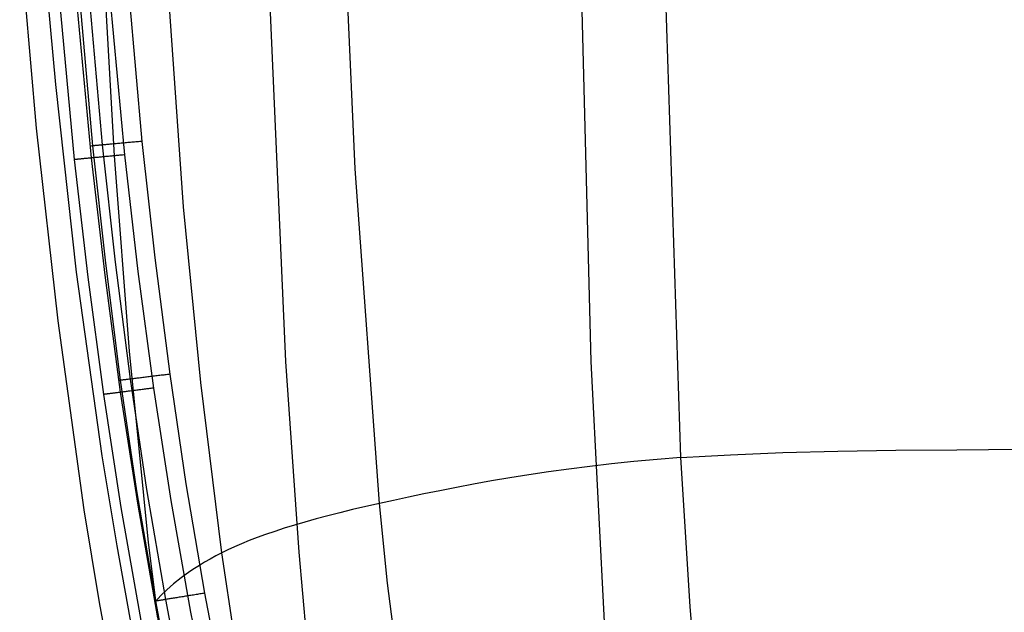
# Model space of a CAD drawing. Extents: x -353 to 1161, y -766 to 145.
# Tile 9 of 74: x -348 to -255, y -594 to -538. Entities that reach past the tile are written whole.
import ezdxf

# ---------------------------------------------------------------- set-up
doc = ezdxf.new("R2010")
doc.units = 0
doc.layers.add('DEFAULT', color=7, linetype='CONTINUOUS')

msp = doc.modelspace()

# ---------------------------------------------------------------- linework, layer by layer
at = {"layer": 'DEFAULT'}
for p, q in [((-285.438, -579.552, 11.514), (-287.508, -516.343, 11.056)), ((-316.288, -552.19, 25.92), (-317.787, -518.642, 25.848)), ((-332.562, -555.767, 45.198), (-334.938, -521.331, 45.177)), ((-344.665, -544.191, 91.409), (-346.268, -526.141, 91.409)), ((-341.144, -549.996, 69.045), (-343.084, -527.749, 68.982)), ((-340.235, -549.913, 73.969), (-342.202, -527.69, 73.943)), ((-336.462, -549.572, 76.166), (-338.404, -527.439, 76.166)), ((-341.273, -551.147, 77.582), (-343.331, -528.894, 77.57)), ((-338.123, -550.847, 76.166), (-340.185, -528.671, 76.166)), ((-346.468, -548.324, 189.207), (-348.076, -529.796, 188.976)), ((-342.883, -551.301, 81.137), (-344.951, -529.008, 81.101)), ((-339.096, -550.939, 238.792), (-340.156, -532.144, 238.177)), ((-322.852, -570.432, 262.084), (-324.485, -533.068, 260.678)), ((-293.932, -570.452, 281.52), (-294.878, -533.334, 280.348)), ((-342.678, -561.964, 91.409), (-344.665, -544.191, 91.409)), ((-344.446, -566.589, 189.447), (-346.468, -548.324, 189.207)), ((-341.271, -550.007, 70.533), (-341.273, -550.007, 70.376)), ((-341.273, -550.007, 70.376), (-341.271, -550.007, 70.22)), ((-341.266, -550.007, 70.691), (-341.271, -550.007, 70.533)), ((-341.271, -550.007, 70.22), (-341.266, -550.007, 70.066)), ((-341.257, -550.006, 70.85), (-341.266, -550.007, 70.691)), ((-341.266, -550.007, 70.066), (-341.258, -550.006, 69.914)), ((-341.258, -550.006, 69.914), (-341.246, -550.005, 69.764)), ((-341.244, -550.005, 71.011), (-341.257, -550.006, 70.85)), ((-341.246, -550.005, 69.764), (-341.231, -550.003, 69.616)), ((-341.227, -550.003, 71.172), (-341.244, -550.005, 71.011)), ((-341.231, -550.003, 69.616), (-341.214, -550.002, 69.47)), ((-341.207, -550.001, 71.334), (-341.227, -550.003, 71.172)), ((-341.214, -550.002, 69.47), (-341.193, -550, 69.326)), ((-341.182, -549.999, 71.496), (-341.207, -550.001, 71.334)), ((-341.193, -550, 69.326), (-341.17, -549.998, 69.184)), ((-341.153, -549.996, 71.658), (-341.182, -549.999, 71.496)), ((-341.17, -549.998, 69.184), (-341.144, -549.996, 69.045)), ((-341.121, -549.993, 71.821), (-341.153, -549.996, 71.658)), ((-339.925, -561.113, 69.079), (-341.144, -549.996, 69.045)), ((-341.084, -549.99, 71.983), (-341.121, -549.993, 71.821)), ((-341.043, -549.986, 72.144), (-341.084, -549.99, 71.983)), ((-340.998, -549.982, 72.305), (-341.043, -549.986, 72.144)), ((-340.949, -549.978, 72.466), (-340.998, -549.982, 72.305)), ((-340.895, -549.973, 72.625), (-340.949, -549.978, 72.466)), ((-340.838, -549.968, 72.782), (-340.895, -549.973, 72.625)), ((-340.776, -549.962, 72.939), (-340.838, -549.968, 72.782)), ((-340.71, -549.956, 73.093), (-340.776, -549.962, 72.939)), ((-340.641, -549.95, 73.245), (-340.71, -549.956, 73.093)), ((-340.567, -549.943, 73.395), (-340.641, -549.95, 73.245)), ((-340.489, -549.936, 73.543), (-340.567, -549.943, 73.395)), ((-340.408, -549.929, 73.688), (-340.489, -549.936, 73.543)), ((-340.323, -549.921, 73.83), (-340.408, -549.929, 73.688)), ((-340.235, -549.913, 73.969), (-340.323, -549.921, 73.83)), ((-340.143, -549.905, 74.104), (-340.235, -549.913, 73.969)), ((-339.002, -561.016, 73.982), (-340.235, -549.913, 73.969)), ((-340.047, -549.896, 74.237), (-340.143, -549.905, 74.104)), ((-339.949, -549.887, 74.365), (-340.047, -549.896, 74.237)), ((-339.847, -549.878, 74.49), (-339.949, -549.887, 74.365)), ((-339.743, -549.869, 74.611), (-339.847, -549.878, 74.49)), ((-339.636, -549.859, 74.727), (-339.743, -549.869, 74.611)), ((-339.526, -549.849, 74.84), (-339.636, -549.859, 74.727)), ((-339.414, -549.839, 74.948), (-339.526, -549.849, 74.84)), ((-339.3, -549.829, 75.052), (-339.414, -549.839, 74.948)), ((-339.183, -549.818, 75.151), (-339.3, -549.829, 75.052)), ((-339.065, -549.807, 75.245), (-339.183, -549.818, 75.151)), ((-338.945, -549.797, 75.335), (-339.065, -549.807, 75.245)), ((-338.824, -549.786, 75.42), (-338.945, -549.797, 75.335)), ((-338.701, -549.775, 75.501), (-338.824, -549.786, 75.42)), ((-338.577, -549.763, 75.576), (-338.701, -549.775, 75.501)), ((-338.453, -549.752, 75.647), (-338.577, -549.763, 75.576)), ((-338.327, -549.741, 75.713), (-338.453, -549.752, 75.647)), ((-338.201, -549.729, 75.774), (-338.327, -549.741, 75.713)), ((-338.075, -549.718, 75.831), (-338.201, -549.729, 75.774)), ((-337.948, -549.706, 75.883), (-338.075, -549.718, 75.831)), ((-337.821, -549.695, 75.93), (-337.948, -549.706, 75.883)), ((-337.694, -549.683, 75.973), (-337.821, -549.695, 75.93)), ((-337.568, -549.672, 76.011), (-337.694, -549.683, 75.973)), ((-337.442, -549.661, 76.045), (-337.568, -549.672, 76.011)), ((-337.316, -549.649, 76.074), (-337.442, -549.661, 76.045)), ((-337.191, -549.638, 76.099), (-337.316, -549.649, 76.074)), ((-337.067, -549.627, 76.12), (-337.191, -549.638, 76.099)), ((-336.944, -549.616, 76.137), (-337.067, -549.627, 76.12)), ((-336.822, -549.605, 76.15), (-336.944, -549.616, 76.137)), ((-336.7, -549.594, 76.159), (-336.822, -549.605, 76.15)), ((-336.581, -549.583, 76.164), (-336.7, -549.594, 76.159)), ((-336.462, -549.572, 76.166), (-336.581, -549.583, 76.164)), ((-335.244, -560.62, 76.166), (-336.462, -549.572, 76.166)), ((-342.851, -551.297, 80.901), (-342.883, -551.301, 81.137)), ((-341.596, -562.437, 81.152), (-342.883, -551.301, 81.137)), ((-342.831, -551.296, 80.782), (-342.851, -551.297, 80.901)), ((-342.81, -551.294, 80.664), (-342.831, -551.296, 80.782)), ((-342.786, -551.291, 80.545), (-342.81, -551.294, 80.664)), ((-342.76, -551.289, 80.425), (-342.786, -551.291, 80.545)), ((-342.732, -551.286, 80.306), (-342.76, -551.289, 80.425)), ((-342.701, -551.283, 80.187), (-342.732, -551.286, 80.306)), ((-342.668, -551.28, 80.068), (-342.701, -551.283, 80.187)), ((-342.633, -551.277, 79.949), (-342.668, -551.28, 80.068)), ((-342.595, -551.273, 79.83), (-342.633, -551.277, 79.949)), ((-342.555, -551.269, 79.712), (-342.595, -551.273, 79.83)), ((-342.513, -551.265, 79.594), (-342.555, -551.269, 79.712)), ((-342.468, -551.261, 79.477), (-342.513, -551.265, 79.594)), ((-342.421, -551.257, 79.36), (-342.468, -551.261, 79.477)), ((-342.371, -551.252, 79.244), (-342.421, -551.257, 79.36)), ((-342.319, -551.247, 79.129), (-342.371, -551.252, 79.244)), ((-342.265, -551.242, 79.016), (-342.319, -551.247, 79.129)), ((-342.208, -551.236, 78.903), (-342.265, -551.242, 79.016)), ((-342.149, -551.231, 78.791), (-342.208, -551.236, 78.903)), ((-342.088, -551.225, 78.681), (-342.149, -551.231, 78.791)), ((-342.024, -551.219, 78.572), (-342.088, -551.225, 78.681)), ((-341.959, -551.213, 78.465), (-342.024, -551.219, 78.572)), ((-341.891, -551.206, 78.359), (-341.959, -551.213, 78.465)), ((-341.821, -551.199, 78.255), (-341.891, -551.206, 78.359)), ((-341.748, -551.192, 78.153), (-341.821, -551.199, 78.255)), ((-341.674, -551.185, 78.052), (-341.748, -551.192, 78.153)), ((-341.598, -551.178, 77.954), (-341.674, -551.185, 78.052)), ((-341.519, -551.171, 77.858), (-341.598, -551.178, 77.954)), ((-341.439, -551.163, 77.763), (-341.519, -551.171, 77.858)), ((-341.357, -551.155, 77.671), (-341.439, -551.163, 77.763)), ((-341.273, -551.147, 77.582), (-341.357, -551.155, 77.671)), ((-341.187, -551.139, 77.494), (-341.273, -551.147, 77.582)), ((-339.992, -562.26, 77.587), (-341.273, -551.147, 77.582)), ((-341.1, -551.131, 77.41), (-341.187, -551.139, 77.494)), ((-341.011, -551.122, 77.327), (-341.1, -551.131, 77.41)), ((-340.921, -551.114, 77.248), (-341.011, -551.122, 77.327)), ((-340.829, -551.105, 77.17), (-340.921, -551.114, 77.248)), ((-340.736, -551.096, 77.096), (-340.829, -551.105, 77.17)), ((-340.642, -551.087, 77.024), (-340.736, -551.096, 77.096)), ((-340.547, -551.078, 76.955), (-340.642, -551.087, 77.024)), ((-340.45, -551.069, 76.889), (-340.547, -551.078, 76.955)), ((-340.353, -551.06, 76.826), (-340.45, -551.069, 76.889)), ((-340.254, -551.05, 76.766), (-340.353, -551.06, 76.826)), ((-340.155, -551.041, 76.708), (-340.254, -551.05, 76.766)), ((-340.055, -551.031, 76.654), (-340.155, -551.041, 76.708)), ((-339.954, -551.022, 76.602), (-340.055, -551.031, 76.654)), ((-339.853, -551.012, 76.554), (-339.954, -551.022, 76.602)), ((-339.751, -551.002, 76.508), (-339.853, -551.012, 76.554)), ((-339.649, -550.992, 76.465), (-339.751, -551.002, 76.508)), ((-339.546, -550.983, 76.426), (-339.649, -550.992, 76.465)), ((-339.444, -550.973, 76.389), (-339.546, -550.983, 76.426)), ((-339.341, -550.963, 76.355), (-339.444, -550.973, 76.389)), ((-339.238, -550.953, 76.324), (-339.341, -550.963, 76.355)), ((-339.135, -550.944, 76.296), (-339.238, -550.953, 76.324)), ((-339.032, -550.934, 76.27), (-339.135, -550.944, 76.296)), ((-337.677, -569.457, 239.423), (-339.096, -550.939, 238.792)), ((-338.929, -550.924, 76.248), (-339.032, -550.934, 76.27)), ((-338.827, -550.914, 76.228), (-338.929, -550.924, 76.248)), ((-338.725, -550.904, 76.212), (-338.827, -550.914, 76.228)), ((-338.623, -550.895, 76.197), (-338.725, -550.904, 76.212)), ((-338.522, -550.885, 76.186), (-338.623, -550.895, 76.197)), ((-338.421, -550.876, 76.177), (-338.522, -550.885, 76.186)), ((-338.321, -550.866, 76.171), (-338.421, -550.876, 76.177)), ((-338.222, -550.857, 76.167), (-338.321, -550.866, 76.171)), ((-338.123, -550.847, 76.166), (-338.222, -550.857, 76.167)), ((-336.842, -561.913, 76.166), (-338.123, -550.847, 76.166)), ((-313.997, -583.897, 26.059), (-316.288, -552.19, 25.92)), ((-330.922, -572.417, 45.215), (-332.562, -555.767, 45.198)), ((-333.831, -571.647, 76.166), (-335.244, -560.62, 76.166)), ((-338.509, -572.22, 69.114), (-339.925, -561.113, 69.079)), ((-337.571, -572.105, 73.997), (-339.002, -561.016, 73.982)), ((-340.247, -579.373, 91.409), (-342.678, -561.964, 91.409)), ((-340.109, -573.561, 81.166), (-341.596, -562.437, 81.152)), ((-338.512, -573.358, 77.591), (-339.992, -562.26, 77.587)), ((-335.365, -572.957, 76.166), (-336.842, -561.913, 76.166)), ((-341.954, -584.498, 189.692), (-344.446, -566.589, 189.447)), ((-335.869, -587.586, 240.059), (-337.677, -569.457, 239.423)), ((-321.6, -588.516, 262.784), (-322.852, -570.432, 262.084)), ((-292.119, -605.481, 282.57), (-293.932, -570.452, 281.52)), ((-335.679, -571.873, 75.718), (-335.803, -571.889, 75.653)), ((-335.554, -571.858, 75.779), (-335.679, -571.873, 75.718)), ((-335.429, -571.843, 75.835), (-335.554, -571.858, 75.779)), ((-335.303, -571.828, 75.886), (-335.429, -571.843, 75.835)), ((-335.178, -571.812, 75.933), (-335.303, -571.828, 75.886)), ((-335.052, -571.797, 75.975), (-335.178, -571.812, 75.933)), ((-334.927, -571.782, 76.013), (-335.052, -571.797, 75.975)), ((-334.802, -571.766, 76.046), (-334.927, -571.782, 76.013)), ((-334.678, -571.751, 76.075), (-334.802, -571.766, 76.046)), ((-334.554, -571.736, 76.1), (-334.678, -571.751, 76.075)), ((-334.431, -571.721, 76.12), (-334.554, -571.736, 76.1)), ((-334.309, -571.706, 76.137), (-334.431, -571.721, 76.12)), ((-334.188, -571.691, 76.15), (-334.309, -571.706, 76.137)), ((-334.068, -571.676, 76.159), (-334.188, -571.691, 76.15)), ((-333.949, -571.662, 76.164), (-334.068, -571.676, 76.159)), ((-333.831, -571.647, 76.166), (-333.949, -571.662, 76.164)), ((-332.292, -582.039, 76.166), (-333.831, -571.647, 76.166)), ((-338.62, -572.233, 70.595), (-338.624, -572.234, 70.439)), ((-338.624, -572.234, 70.439), (-338.623, -572.234, 70.285)), ((-338.623, -572.234, 70.285), (-338.62, -572.233, 70.132)), ((-338.614, -572.232, 70.752), (-338.62, -572.233, 70.595)), ((-338.62, -572.233, 70.132), (-338.613, -572.232, 69.98)), ((-338.603, -572.231, 70.911), (-338.614, -572.232, 70.752)), ((-338.613, -572.232, 69.98), (-338.603, -572.231, 69.831)), ((-338.589, -572.229, 71.07), (-338.603, -572.231, 70.911)), ((-338.603, -572.231, 69.831), (-338.59, -572.229, 69.683)), ((-338.59, -572.229, 69.683), (-338.573, -572.228, 69.538)), ((-338.572, -572.227, 71.23), (-338.589, -572.229, 71.07)), ((-338.573, -572.228, 69.538), (-338.555, -572.225, 69.394)), ((-338.55, -572.225, 71.39), (-338.572, -572.227, 71.23)), ((-338.555, -572.225, 69.394), (-338.533, -572.223, 69.253)), ((-338.524, -572.221, 71.551), (-338.55, -572.225, 71.39)), ((-338.533, -572.223, 69.253), (-338.509, -572.22, 69.114)), ((-338.495, -572.218, 71.712), (-338.524, -572.221, 71.551)), ((-336.964, -582.696, 69.148), (-338.509, -572.22, 69.114)), ((-338.461, -572.214, 71.872), (-338.495, -572.218, 71.712)), ((-338.423, -572.209, 72.033), (-338.461, -572.214, 71.872)), ((-338.382, -572.204, 72.193), (-338.423, -572.209, 72.033)), ((-338.336, -572.198, 72.353), (-338.382, -572.204, 72.193)), ((-338.286, -572.192, 72.511), (-338.336, -572.198, 72.353)), ((-338.232, -572.186, 72.668), (-338.286, -572.192, 72.511)), ((-338.174, -572.179, 72.824), (-338.232, -572.186, 72.668)), ((-338.112, -572.171, 72.979), (-338.174, -572.179, 72.824)), ((-338.046, -572.163, 73.131), (-338.112, -572.171, 72.979)), ((-337.977, -572.155, 73.282), (-338.046, -572.163, 73.131)), ((-337.903, -572.145, 73.43), (-337.977, -572.155, 73.282)), ((-337.825, -572.136, 73.576), (-337.903, -572.145, 73.43)), ((-337.744, -572.126, 73.719), (-337.825, -572.136, 73.576)), ((-337.659, -572.116, 73.859), (-337.744, -572.126, 73.719)), ((-337.571, -572.105, 73.997), (-337.659, -572.116, 73.859)), ((-337.48, -572.094, 74.13), (-337.571, -572.105, 73.997)), ((-336.014, -582.562, 74.01), (-337.571, -572.105, 73.997)), ((-337.385, -572.082, 74.261), (-337.48, -572.094, 74.13)), ((-337.287, -572.07, 74.388), (-337.385, -572.082, 74.261)), ((-337.186, -572.058, 74.511), (-337.287, -572.07, 74.388)), ((-337.082, -572.045, 74.63), (-337.186, -572.058, 74.511)), ((-336.976, -572.032, 74.745), (-337.082, -572.045, 74.63)), ((-336.867, -572.019, 74.856), (-336.976, -572.032, 74.745)), ((-336.756, -572.005, 74.963), (-336.867, -572.019, 74.856)), ((-336.642, -571.991, 75.065), (-336.756, -572.005, 74.963)), ((-336.527, -571.977, 75.163), (-336.642, -571.991, 75.065)), ((-336.41, -571.963, 75.256), (-336.527, -571.977, 75.163)), ((-336.291, -571.948, 75.345), (-336.41, -571.963, 75.256)), ((-336.171, -571.934, 75.429), (-336.291, -571.948, 75.345)), ((-336.049, -571.919, 75.509), (-336.171, -571.934, 75.429)), ((-335.927, -571.904, 75.583), (-336.049, -571.919, 75.509)), ((-335.803, -571.889, 75.653), (-335.927, -571.904, 75.583)), ((-328.922, -588.566, 45.238), (-330.922, -572.417, 45.215)), ((-340.078, -573.557, 80.929), (-340.109, -573.561, 81.166)), ((-338.457, -584.295, 81.177), (-340.109, -573.561, 81.166)), ((-340.059, -573.555, 80.81), (-340.078, -573.557, 80.929)), ((-340.038, -573.552, 80.691), (-340.059, -573.555, 80.81)), ((-340.015, -573.549, 80.572), (-340.038, -573.552, 80.691)), ((-339.99, -573.546, 80.452), (-340.015, -573.549, 80.572)), ((-339.962, -573.542, 80.332), (-339.99, -573.546, 80.452)), ((-339.932, -573.538, 80.212), (-339.962, -573.542, 80.332)), ((-339.899, -573.534, 80.092), (-339.932, -573.538, 80.212)), ((-339.864, -573.53, 79.973), (-339.899, -573.534, 80.092)), ((-339.827, -573.525, 79.853), (-339.864, -573.53, 79.973)), ((-339.788, -573.52, 79.734), (-339.827, -573.525, 79.853)), ((-339.746, -573.515, 79.616), (-339.788, -573.52, 79.734)), ((-339.701, -573.509, 79.498), (-339.746, -573.515, 79.616)), ((-339.654, -573.503, 79.381), (-339.701, -573.509, 79.498)), ((-339.605, -573.497, 79.265), (-339.654, -573.503, 79.381)), ((-339.554, -573.49, 79.149), (-339.605, -573.497, 79.265)), ((-339.5, -573.483, 79.035), (-339.554, -573.49, 79.149)), ((-339.443, -573.476, 78.921), (-339.5, -573.483, 79.035)), ((-339.385, -573.469, 78.809), (-339.443, -573.476, 78.921)), ((-339.324, -573.461, 78.698), (-339.385, -573.469, 78.809)), ((-339.261, -573.453, 78.588), (-339.324, -573.461, 78.698)), ((-339.195, -573.445, 78.48), (-339.261, -573.453, 78.588)), ((-339.127, -573.436, 78.374), (-339.195, -573.445, 78.48)), ((-339.058, -573.427, 78.269), (-339.127, -573.436, 78.374)), ((-338.986, -573.418, 78.166), (-339.058, -573.427, 78.269)), ((-338.912, -573.408, 78.065), (-338.986, -573.418, 78.166)), ((-338.835, -573.399, 77.966), (-338.912, -573.408, 78.065)), ((-338.757, -573.389, 77.869), (-338.835, -573.399, 77.966)), ((-338.677, -573.379, 77.774), (-338.757, -573.389, 77.869)), ((-338.595, -573.368, 77.682), (-338.677, -573.379, 77.774)), ((-338.512, -573.358, 77.591), (-338.595, -573.368, 77.682)), ((-338.426, -573.347, 77.504), (-338.512, -573.358, 77.591)), ((-336.866, -584.063, 77.595), (-338.512, -573.358, 77.591)), ((-338.339, -573.336, 77.418), (-338.426, -573.347, 77.504)), ((-338.251, -573.324, 77.335), (-338.339, -573.336, 77.418)), ((-338.161, -573.313, 77.255), (-338.251, -573.324, 77.335)), ((-338.069, -573.301, 77.177), (-338.161, -573.313, 77.255)), ((-337.976, -573.289, 77.102), (-338.069, -573.301, 77.177)), ((-337.882, -573.277, 77.03), (-337.976, -573.289, 77.102)), ((-337.787, -573.265, 76.961), (-337.882, -573.277, 77.03)), ((-337.69, -573.253, 76.894), (-337.787, -573.265, 76.961)), ((-337.593, -573.24, 76.831), (-337.69, -573.253, 76.894)), ((-337.494, -573.228, 76.77), (-337.593, -573.24, 76.831)), ((-337.395, -573.215, 76.712), (-337.494, -573.228, 76.77)), ((-337.295, -573.203, 76.657), (-337.395, -573.215, 76.712)), ((-337.194, -573.19, 76.605), (-337.295, -573.203, 76.657)), ((-337.093, -573.177, 76.556), (-337.194, -573.19, 76.605)), ((-336.992, -573.164, 76.51), (-337.093, -573.177, 76.556)), ((-336.889, -573.151, 76.467), (-336.992, -573.164, 76.51)), ((-336.787, -573.138, 76.427), (-336.889, -573.151, 76.467)), ((-336.684, -573.125, 76.39), (-336.787, -573.138, 76.427)), ((-336.582, -573.112, 76.356), (-336.684, -573.125, 76.39)), ((-336.479, -573.099, 76.325), (-336.582, -573.112, 76.356)), ((-336.376, -573.086, 76.297), (-336.479, -573.099, 76.325)), ((-336.273, -573.072, 76.271), (-336.376, -573.086, 76.297)), ((-336.171, -573.059, 76.249), (-336.273, -573.072, 76.271)), ((-336.068, -573.046, 76.229), (-336.171, -573.059, 76.249)), ((-335.966, -573.033, 76.212), (-336.068, -573.046, 76.229)), ((-335.865, -573.02, 76.198), (-335.966, -573.033, 76.212)), ((-335.764, -573.008, 76.186), (-335.865, -573.02, 76.198)), ((-335.663, -572.995, 76.177), (-335.764, -573.008, 76.186)), ((-335.563, -572.982, 76.171), (-335.663, -572.995, 76.177)), ((-335.463, -572.969, 76.167), (-335.563, -572.982, 76.171)), ((-335.365, -572.957, 76.166), (-335.463, -572.969, 76.167)), ((-333.724, -583.603, 76.166), (-335.365, -572.957, 76.166)), ((-283.121, -579.401, 10.799), (-280.738, -579.272, 10.106)), ((-280.738, -579.272, 10.106), (-275.772, -579.073, 8.788)), ((-275.772, -579.073, 8.788), (-270.541, -578.938, 7.557)), ((-270.541, -578.938, 7.557), (-265.048, -578.852, 6.411)), ((-265.048, -578.852, 6.411), (-259.294, -578.798, 5.348)), ((-259.294, -578.798, 5.348), (-253.283, -578.759, 4.364)), ((-338.846, -587.915, 91.409), (-340.247, -579.373, 91.409)), ((-291.991, -580.142, 13.801), (-294.045, -580.379, 14.609)), ((-289.872, -579.924, 13.015), (-291.991, -580.142, 13.801)), ((-287.688, -579.727, 12.253), (-289.872, -579.924, 13.015)), ((-285.438, -579.552, 11.514), (-287.688, -579.727, 12.253)), ((-285.438, -579.552, 11.514), (-283.121, -579.401, 10.799)), ((-284.548, -593.666, 11.755), (-285.438, -579.552, 11.514)), ((-299.831, -581.177, 17.17), (-301.637, -581.467, 18.069)), ((-297.964, -580.898, 16.293), (-299.831, -581.177, 17.17)), ((-296.036, -580.631, 15.44), (-297.964, -580.898, 16.293)), ((-294.045, -580.379, 14.609), (-296.036, -580.631, 15.44)), ((-330.529, -592.399, 76.166), (-332.292, -582.039, 76.166)), ((-305.07, -582.068, 19.935), (-306.699, -582.375, 20.901)), ((-303.383, -581.764, 18.991), (-305.07, -582.068, 19.935)), ((-301.637, -581.467, 18.069), (-303.383, -581.764, 18.991)), ((-335.191, -593.152, 69.183), (-336.964, -582.696, 69.148)), ((-334.228, -592.996, 74.024), (-336.014, -582.562, 74.01)), ((-309.785, -582.993, 22.899), (-311.244, -583.3, 23.931)), ((-308.27, -582.684, 21.889), (-309.785, -582.993, 22.899)), ((-306.699, -582.375, 20.901), (-308.27, -582.684, 21.889)), ((-331.848, -594.215, 76.166), (-333.724, -583.603, 76.166)), ((-313.997, -583.897, 26.059), (-315.294, -584.189, 27.151)), ((-312.647, -583.602, 24.985), (-313.997, -583.897, 26.059)), ((-313.223, -591.442, 26.109), (-313.997, -583.897, 26.059)), ((-311.244, -583.3, 23.931), (-312.647, -583.602, 24.985)), ((-340.514, -593.29, 189.817), (-341.954, -584.498, 189.692)), ((-336.564, -595.006, 81.184), (-338.457, -584.295, 81.177)), ((-334.981, -594.741, 77.597), (-336.866, -584.063, 77.595)), ((-317.741, -584.776, 29.38), (-318.892, -585.07, 30.517)), ((-316.542, -584.482, 28.258), (-317.741, -584.776, 29.38)), ((-315.294, -584.189, 27.151), (-316.542, -584.482, 28.258)), ((-321.046, -585.66, 32.832), (-322.05, -585.954, 34.011)), ((-319.993, -585.365, 31.667), (-321.046, -585.66, 32.832)), ((-318.892, -585.07, 30.517), (-319.993, -585.365, 31.667)), ((-323.913, -586.542, 36.411), (-324.773, -586.835, 37.631)), ((-323.006, -586.249, 35.204), (-323.913, -586.542, 36.411)), ((-322.05, -585.954, 34.011), (-323.006, -586.249, 35.204)), ((-333.642, -605.213, 240.691), (-335.869, -587.586, 240.059)), ((-327.062, -587.708, 41.374), (-327.73, -587.996, 42.649)), ((-326.347, -587.418, 40.113), (-327.062, -587.708, 41.374)), ((-325.584, -587.127, 38.865), (-326.347, -587.418, 40.113)), ((-324.773, -586.835, 37.631), (-325.584, -587.127, 38.865)), ((-337.311, -596.335, 91.409), (-338.846, -587.915, 91.409)), ((-328.922, -588.566, 45.238), (-329.495, -588.868, 46.645)), ((-328.35, -588.282, 43.937), (-328.922, -588.566, 45.238)), ((-327.729, -596.424, 45.253), (-328.922, -588.566, 45.238)), ((-327.73, -587.996, 42.649), (-328.35, -588.282, 43.937)), ((-320.044, -606.034, 263.463), (-321.6, -588.516, 262.784)), ((-330.557, -589.469, 49.503), (-331.049, -589.767, 50.952)), ((-330.039, -589.169, 48.067), (-330.557, -589.469, 49.503)), ((-329.495, -588.868, 46.645), (-330.039, -589.169, 48.067)), ((-331.956, -590.357, 53.888), (-332.767, -590.94, 56.87)), ((-331.514, -590.063, 52.413), (-331.956, -590.357, 53.888)), ((-331.049, -589.767, 50.952), (-331.514, -590.063, 52.413)), ((-332.767, -590.94, 56.87), (-333.489, -591.511, 59.895)), ((-312.282, -598.815, 26.169), (-313.223, -591.442, 26.109)), ((-334.13, -592.072, 62.959), (-334.695, -592.619, 66.056)), ((-333.489, -591.511, 59.895), (-334.13, -592.072, 62.959)), ((-330.529, -592.399, 76.166), (-330.646, -592.417, 76.164)), ((-329.041, -600.13, 76.166), (-330.529, -592.399, 76.166)), ((-338.935, -601.959, 189.941), (-340.514, -593.29, 189.817)), ((-335.292, -593.168, 70.503), (-335.293, -593.168, 70.349)), ((-335.293, -593.168, 70.349), (-335.291, -593.168, 70.197)), ((-335.287, -593.167, 70.658), (-335.292, -593.168, 70.503)), ((-335.291, -593.168, 70.197), (-335.285, -593.167, 70.047)), ((-335.279, -593.166, 70.814), (-335.287, -593.167, 70.658)), ((-335.285, -593.167, 70.047), (-335.277, -593.166, 69.898)), ((-335.268, -593.164, 70.971), (-335.279, -593.166, 70.814)), ((-335.277, -593.166, 69.898), (-335.265, -593.164, 69.751)), ((-335.252, -593.162, 71.129), (-335.268, -593.164, 70.971)), ((-335.265, -593.164, 69.751), (-335.251, -593.161, 69.606)), ((-335.234, -593.159, 71.287), (-335.252, -593.162, 71.129)), ((-335.251, -593.161, 69.606), (-335.233, -593.159, 69.463)), ((-335.211, -593.155, 71.446), (-335.234, -593.159, 71.287)), ((-335.233, -593.159, 69.463), (-335.213, -593.155, 69.322)), ((-335.213, -593.155, 69.322), (-335.191, -593.152, 69.183)), ((-335.184, -593.151, 71.606), (-335.211, -593.155, 71.446)), ((-334.695, -592.619, 66.056), (-335.191, -593.152, 69.183)), ((-333.689, -600.968, 69.205), (-335.191, -593.152, 69.183)), ((-335.154, -593.146, 71.765), (-335.184, -593.151, 71.606)), ((-335.119, -593.14, 71.924), (-335.154, -593.146, 71.765)), ((-335.081, -593.134, 72.083), (-335.119, -593.14, 71.924)), ((-335.039, -593.127, 72.242), (-335.081, -593.134, 72.083)), ((-334.992, -593.12, 72.4), (-335.039, -593.127, 72.242)), ((-334.942, -593.112, 72.556), (-334.992, -593.12, 72.4)), ((-334.888, -593.103, 72.712), (-334.942, -593.112, 72.556)), ((-334.83, -593.093, 72.866), (-334.888, -593.103, 72.712)), ((-334.768, -593.083, 73.019), (-334.83, -593.093, 72.866)), ((-334.702, -593.073, 73.17), (-334.768, -593.083, 73.019)), ((-334.632, -593.061, 73.318), (-334.702, -593.073, 73.17)), ((-334.558, -593.05, 73.465), (-334.632, -593.061, 73.318)), ((-334.481, -593.037, 73.609), (-334.558, -593.05, 73.465)), ((-334.4, -593.024, 73.75), (-334.481, -593.037, 73.609)), ((-334.316, -593.01, 73.889), (-334.4, -593.024, 73.75)), ((-334.228, -592.996, 74.024), (-334.316, -593.01, 73.889)), ((-334.137, -592.982, 74.156), (-334.228, -592.996, 74.024)), ((-332.721, -600.793, 74.033), (-334.228, -592.996, 74.024)), ((-334.043, -592.966, 74.285), (-334.137, -592.982, 74.156)), ((-333.946, -592.951, 74.41), (-334.043, -592.966, 74.285)), ((-333.846, -592.934, 74.532), (-333.946, -592.951, 74.41)), ((-333.743, -592.918, 74.65), (-333.846, -592.934, 74.532)), ((-333.638, -592.901, 74.763), (-333.743, -592.918, 74.65)), ((-333.53, -592.883, 74.873), (-333.638, -592.901, 74.763)), ((-333.42, -592.866, 74.978), (-333.53, -592.883, 74.873)), ((-333.308, -592.847, 75.079), (-333.42, -592.866, 74.978)), ((-333.194, -592.829, 75.176), (-333.308, -592.847, 75.079)), ((-333.078, -592.81, 75.268), (-333.194, -592.829, 75.176)), ((-332.96, -592.791, 75.355), (-333.078, -592.81, 75.268)), ((-332.842, -592.772, 75.438), (-332.96, -592.791, 75.355)), ((-332.721, -592.753, 75.517), (-332.842, -592.772, 75.438)), ((-332.6, -592.733, 75.59), (-332.721, -592.753, 75.517)), ((-332.478, -592.713, 75.659), (-332.6, -592.733, 75.59)), ((-332.355, -592.694, 75.724), (-332.478, -592.713, 75.659)), ((-332.232, -592.674, 75.783), (-332.355, -592.694, 75.724)), ((-332.108, -592.654, 75.839), (-332.232, -592.674, 75.783)), ((-331.984, -592.634, 75.889), (-332.108, -592.654, 75.839)), ((-331.86, -592.614, 75.935), (-331.984, -592.634, 75.889)), ((-331.736, -592.594, 75.977), (-331.86, -592.614, 75.935)), ((-331.612, -592.574, 76.014), (-331.736, -592.594, 75.977)), ((-331.489, -592.554, 76.047), (-331.612, -592.574, 76.014)), ((-331.366, -592.534, 76.076), (-331.489, -592.554, 76.047)), ((-331.244, -592.514, 76.1), (-331.366, -592.534, 76.076)), ((-331.122, -592.494, 76.121), (-331.244, -592.514, 76.1)), ((-331.002, -592.475, 76.137), (-331.122, -592.494, 76.121)), ((-330.882, -592.456, 76.15), (-331.002, -592.475, 76.137)), ((-330.763, -592.436, 76.159), (-330.882, -592.456, 76.15)), ((-330.646, -592.417, 76.164), (-330.763, -592.436, 76.159)), ((-330.31, -601.944, 76.166), (-331.848, -594.215, 76.166)), ((-283.391, -606.831, 12.086), (-284.548, -593.666, 11.755))]:
    msp.add_line(p, q, dxfattribs=at)

doc.saveas('drawing.dxf')
